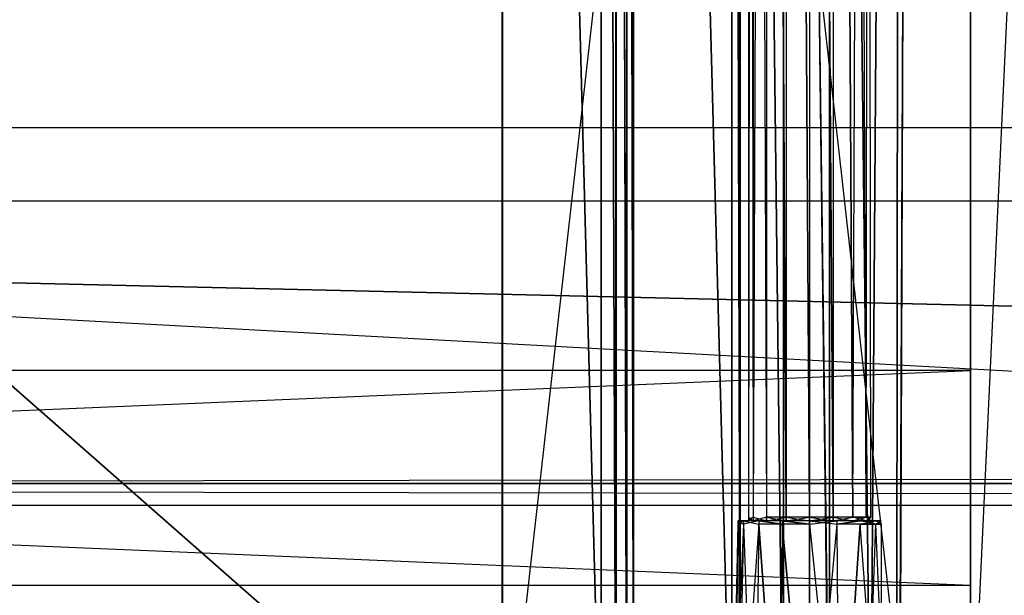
# Model space of a CAD drawing. Extents: x 0 to 1.2, y -0.5 to 0.
# Tile 14 of 41: x 0.39 to 0.47, y -0.46 to -0.41. Entities that reach past the tile are written whole.
import ezdxf

# ---------------------------------------------------------------- set-up
doc = ezdxf.new("R2010")
doc.units = 0
for name, color, linetype in [('L10_KORPUS_LEGATO_MS_X_190__Y_4', 7, 'CONTINUOUS'), ('L11_KORPUS_LEGATO_BO_X_11620__Y', 7, 'CONTINUOUS'), ('L13_KORPUS_LEGATO_3_N_B14900___', 7, 'CONTINUOUS'), ('L16_KORPUS_LEGATO_0_N_B14900___', 7, 'CONTINUOUS'), ('L20_KORPUS_LEGATO_TV_X_4520__Y_', 7, 'CONTINUOUS'), ('L22_DRAWERBOX_LEGATO_NOR_5_X_36', 7, 'CONTINUOUS'), ('L26_DRAWERBOX_LEGATO_NOR_1_X_36', 7, 'CONTINUOUS'), ('L36_PLATTE_LEGATO_N_B14900__0__', 7, 'CONTINUOUS'), ('L37_DRAWERBOX_LEGATO_REL_7_X_13', 7, 'CONTINUOUS'), ('L39_DRAWERBOX_LEGATO_REL_5_X_36', 7, 'CONTINUOUS'), ('L41_DRAWERBOX_LEGATO_REL_3_X_36', 7, 'CONTINUOUS')]:
    doc.layers.add(name, color=color, linetype=linetype)

msp = doc.modelspace()

# ---------------------------------------------------------------- linework, layer by layer
at = {"layer": 'L10_KORPUS_LEGATO_MS_X_190__Y_4', "color": 8}
for points, invisible_edges in [([(0.471, -0.478, 0.483), (0.471, -0.069, 0.02), (0.471, -0.478, 0.02), (0.471, -0.478, 0.483)], 13), ([(0.471, -0.069, 0.02), (0.471, -0.478, 0.483), (0.471, -0.069, 0.483), (0.471, -0.069, 0.02)], 14), ([(0.49, -0.069, 0.02), (0.471, -0.478, 0.02), (0.471, -0.069, 0.02), (0.49, -0.069, 0.02)], 13), ([(0.471, -0.478, 0.02), (0.49, -0.069, 0.02), (0.49, -0.478, 0.02), (0.471, -0.478, 0.02)], 14), ([(0.49, -0.478, 0.483), (0.471, -0.069, 0.483), (0.471, -0.478, 0.483), (0.49, -0.478, 0.483)], 13), ([(0.471, -0.069, 0.483), (0.49, -0.478, 0.483), (0.49, -0.069, 0.483), (0.471, -0.069, 0.483)], 14)]:
    msp.add_3dface(points, dxfattribs=dict(at, invisible_edges=invisible_edges))
at = {"layer": 'L11_KORPUS_LEGATO_BO_X_11620__Y', "color": 8}
for points, invisible_edges in [([(1.181, -0.4785, 0.02), (0.019, -0.069, 0.02), (0.019, -0.4785, 0.02), (1.181, -0.4785, 0.02)], 13), ([(0.019, -0.069, 0.02), (1.181, -0.4785, 0.02), (1.181, -0.069, 0.02), (0.019, -0.069, 0.02)], 14), ([(1.181, -0.069, 0.001), (0.019, -0.4785, 0.001), (0.019, -0.069, 0.001), (1.181, -0.069, 0.001)], 13), ([(0.019, -0.4785, 0.001), (1.181, -0.069, 0.001), (1.181, -0.4785, 0.001), (0.019, -0.4785, 0.001)], 14)]:
    msp.add_3dface(points, dxfattribs=dict(at, invisible_edges=invisible_edges))
at = {"layer": 'L13_KORPUS_LEGATO_3_N_B14900___', "color": 8}
for points, invisible_edges in [([(0.019, -0.4785, 0.483), (0.079, -0.4185, 0.483), (1.181, -0.4785, 0.483), (0.019, -0.4785, 0.483)], 10), ([(1.181, -0.4785, 0.502), (0.079, -0.4185, 0.502), (0.019, -0.4785, 0.502), (1.181, -0.4785, 0.502)], 13), ([(1.181, -0.4785, 0.483), (0.079, -0.4185, 0.483), (1.121, -0.4185, 0.483), (1.181, -0.4785, 0.483)], 15), ([(0.079, -0.4185, 0.502), (1.121, -0.4185, 0.483), (0.079, -0.4185, 0.483), (0.079, -0.4185, 0.502)], 13), ([(1.121, -0.4185, 0.483), (0.079, -0.4185, 0.502), (1.121, -0.4185, 0.502), (1.121, -0.4185, 0.483)], 14), ([(0.079, -0.4185, 0.502), (1.181, -0.4785, 0.502), (1.121, -0.4185, 0.502), (0.079, -0.4185, 0.502)], 14)]:
    msp.add_3dface(points, dxfattribs=dict(at, invisible_edges=invisible_edges))
at = {"layer": 'L16_KORPUS_LEGATO_0_N_B14900___', "color": 8}
for points, invisible_edges in [([(0.075, -0.425, 0.502), (1.15, -0.45, 0.502), (0.05, -0.45, 0.502), (0.075, -0.425, 0.502)], 13), ([(1.15, -0.45, 0.512), (0.075, -0.425, 0.512), (0.05, -0.45, 0.512), (1.15, -0.45, 0.512)], 13), ([(1.15, -0.45, 0.502), (0.075, -0.425, 0.502), (1.125, -0.425, 0.502), (1.15, -0.45, 0.502)], 14), ([(0.075, -0.425, 0.512), (1.15, -0.45, 0.512), (1.125, -0.425, 0.512), (0.075, -0.425, 0.512)], 14), ([(0.075, -0.425, 0.512), (1.125, -0.425, 0.502), (0.075, -0.425, 0.502), (0.075, -0.425, 0.512)], 13), ([(1.125, -0.425, 0.502), (0.075, -0.425, 0.512), (1.125, -0.425, 0.512), (1.125, -0.425, 0.502)], 14), ([(1.15, -0.45, 0.502), (0.05, -0.45, 0.512), (0.05, -0.45, 0.502), (1.15, -0.45, 0.502)], 13), ([(0.05, -0.45, 0.512), (1.15, -0.45, 0.502), (1.15, -0.45, 0.512), (0.05, -0.45, 0.512)], 14)]:
    msp.add_3dface(points, dxfattribs=dict(at, invisible_edges=invisible_edges))
at = {"layer": 'L20_KORPUS_LEGATO_TV_X_4520__Y_', "color": 8}
for points, invisible_edges in [([(0.019, -0.44, 0.37), (0.471, -0.44, 0.3), (0.019, -0.44, 0.3), (0.019, -0.44, 0.37)], 13), ([(0.471, -0.44, 0.3), (0.019, -0.44, 0.37), (0.471, -0.44, 0.37), (0.471, -0.44, 0.3)], 14), ([(0.471, -0.44, 0.3), (0.019, -0.459, 0.3), (0.019, -0.44, 0.3), (0.471, -0.44, 0.3)], 13), ([(0.019, -0.459, 0.3), (0.471, -0.44, 0.3), (0.471, -0.459, 0.3), (0.019, -0.459, 0.3)], 14), ([(0.471, -0.459, 0.37), (0.019, -0.44, 0.37), (0.019, -0.459, 0.37), (0.471, -0.459, 0.37)], 13), ([(0.019, -0.44, 0.37), (0.471, -0.459, 0.37), (0.471, -0.44, 0.37), (0.019, -0.44, 0.37)], 14), ([(0.471, -0.44, 0.3), (0.471, -0.459, 0.37), (0.471, -0.459, 0.3), (0.471, -0.44, 0.3)], 13), ([(0.471, -0.459, 0.37), (0.471, -0.44, 0.3), (0.471, -0.44, 0.37), (0.471, -0.459, 0.37)], 14), ([(0.471, -0.459, 0.3), (0.019, -0.459, 0.37), (0.019, -0.459, 0.3), (0.471, -0.459, 0.3)], 13), ([(0.019, -0.459, 0.37), (0.471, -0.459, 0.3), (0.471, -0.459, 0.37), (0.019, -0.459, 0.37)], 14)]:
    msp.add_3dface(points, dxfattribs=dict(at, invisible_edges=invisible_edges))
at = {"layer": 'L22_DRAWERBOX_LEGATO_NOR_5_X_36', "color": 8}
for points, invisible_edges in [([(0.429554, -0.4795, 0.398743), (0.429554, -0.1555, 0.382), (0.429554, -0.4795, 0.382), (0.429554, -0.4795, 0.398743)], 13), ([(0.429554, -0.1555, 0.382), (0.429554, -0.4795, 0.398743), (0.429554, -0.1555, 0.398743), (0.429554, -0.1555, 0.382)], 14), ([(0.466039, -0.1555, 0.382), (0.429554, -0.4795, 0.382), (0.429554, -0.1555, 0.382), (0.466039, -0.1555, 0.382)], 13), ([(0.429554, -0.4795, 0.382), (0.466039, -0.1555, 0.382), (0.466039, -0.4795, 0.382), (0.429554, -0.4795, 0.382)], 14), ([(0.438298, -0.4795, 0.405052), (0.429554, -0.1555, 0.398743), (0.429554, -0.4795, 0.398743), (0.438298, -0.4795, 0.405052)], 13), ([(0.429554, -0.1555, 0.398743), (0.438298, -0.4795, 0.405052), (0.438298, -0.1555, 0.405052), (0.429554, -0.1555, 0.398743)], 14), ([(0.439607, -0.4795, 0.406719), (0.438298, -0.1555, 0.405052), (0.438298, -0.4795, 0.405052), (0.439607, -0.4795, 0.406719)], 13), ([(0.438298, -0.1555, 0.405052), (0.439607, -0.4795, 0.406719), (0.439607, -0.1555, 0.406719), (0.438298, -0.1555, 0.405052)], 14), ([(0.440569, -0.4795, 0.408607), (0.439607, -0.1555, 0.406719), (0.439607, -0.4795, 0.406719), (0.440569, -0.4795, 0.408607)], 13), ([(0.439607, -0.1555, 0.406719), (0.440569, -0.4795, 0.408607), (0.440569, -0.1555, 0.408607), (0.439607, -0.1555, 0.406719)], 14), ([(0.44115, -0.4795, 0.410646), (0.440569, -0.1555, 0.408607), (0.440569, -0.4795, 0.408607), (0.44115, -0.4795, 0.410646)], 13), ([(0.440569, -0.1555, 0.408607), (0.44115, -0.4795, 0.410646), (0.44115, -0.1555, 0.410646), (0.440569, -0.1555, 0.408607)], 14), ([(0.449859, -0.4795, 0.463598), (0.44115, -0.1555, 0.410646), (0.44115, -0.4795, 0.410646), (0.449859, -0.4795, 0.463598)], 13), ([(0.44115, -0.1555, 0.410646), (0.449859, -0.4795, 0.463598), (0.449859, -0.1555, 0.463598), (0.44115, -0.1555, 0.410646)], 14), ([(0.450611, -0.4795, 0.464666), (0.449859, -0.1555, 0.463598), (0.449859, -0.4795, 0.463598), (0.450611, -0.4795, 0.464666)], 13), ([(0.449859, -0.1555, 0.463598), (0.450611, -0.4795, 0.464666), (0.450611, -0.1555, 0.464666), (0.449859, -0.1555, 0.463598)], 14), ([(0.45445, -0.4795, 0.465998), (0.450611, -0.1555, 0.464666), (0.450611, -0.4795, 0.464666), (0.45445, -0.4795, 0.465998)], 13), ([(0.450611, -0.1555, 0.464666), (0.45445, -0.4795, 0.465998), (0.45445, -0.1555, 0.465998), (0.450611, -0.1555, 0.464666)], 14), ([(0.458513, -0.4795, 0.465948), (0.45445, -0.1555, 0.465998), (0.45445, -0.4795, 0.465998), (0.458513, -0.4795, 0.465948)], 13), ([(0.45445, -0.1555, 0.465998), (0.458513, -0.4795, 0.465948), (0.458513, -0.1555, 0.465948), (0.45445, -0.1555, 0.465998)], 14), ([(0.462159, -0.4795, 0.464232), (0.458513, -0.1555, 0.465948), (0.458513, -0.4795, 0.465948), (0.462159, -0.4795, 0.464232)], 13), ([(0.458513, -0.1555, 0.465948), (0.462159, -0.4795, 0.464232), (0.462159, -0.1555, 0.464232), (0.458513, -0.1555, 0.465948)], 14), ([(0.464506, -0.1555, 0.460955), (0.462159, -0.4795, 0.464232), (0.464506, -0.4795, 0.460955), (0.464506, -0.1555, 0.460955)], 13), ([(0.462159, -0.4795, 0.464232), (0.464506, -0.1555, 0.460955), (0.462159, -0.1555, 0.464232), (0.462159, -0.4795, 0.464232)], 14), ([(0.464753, -0.1555, 0.45758), (0.464506, -0.4795, 0.460955), (0.464753, -0.4795, 0.45758), (0.464753, -0.1555, 0.45758)], 13), ([(0.464506, -0.4795, 0.460955), (0.464753, -0.1555, 0.45758), (0.464506, -0.1555, 0.460955), (0.464506, -0.4795, 0.460955)], 14), ([(0.466039, -0.1555, 0.382), (0.464753, -0.4795, 0.45758), (0.466039, -0.4795, 0.382), (0.466039, -0.1555, 0.382)], 13), ([(0.464753, -0.4795, 0.45758), (0.466039, -0.1555, 0.382), (0.464753, -0.1555, 0.45758), (0.464753, -0.4795, 0.45758)], 14)]:
    msp.add_3dface(points, dxfattribs=dict(at, invisible_edges=invisible_edges))
at = {"layer": 'L26_DRAWERBOX_LEGATO_NOR_1_X_36', "color": 8}
for points, invisible_edges in [([(0.429554, -0.1555, 0.382), (0.060485, -0.4795, 0.382), (0.060485, -0.1555, 0.382), (0.429554, -0.1555, 0.382)], 13), ([(0.060485, -0.4795, 0.382), (0.429554, -0.1555, 0.382), (0.429554, -0.4795, 0.382), (0.060485, -0.4795, 0.382)], 14), ([(0.429554, -0.4795, 0.398), (0.060485, -0.1555, 0.398), (0.060485, -0.4795, 0.398), (0.429554, -0.4795, 0.398)], 13), ([(0.060485, -0.1555, 0.398), (0.429554, -0.4795, 0.398), (0.429554, -0.1555, 0.398), (0.060485, -0.1555, 0.398)], 14), ([(0.429554, -0.1555, 0.382), (0.429554, -0.4795, 0.398), (0.429554, -0.4795, 0.382), (0.429554, -0.1555, 0.382)], 13), ([(0.429554, -0.4795, 0.398), (0.429554, -0.1555, 0.382), (0.429554, -0.1555, 0.398), (0.429554, -0.4795, 0.398)], 14)]:
    msp.add_3dface(points, dxfattribs=dict(at, invisible_edges=invisible_edges))
at = {"layer": 'L36_PLATTE_LEGATO_N_B14900__0__', "color": 8}
for points, invisible_edges in [([(1.198322, -0.498375, 0.55), (0.00192, -0.220523, 0.55), (0.00192, -0.498375, 0.55), (1.198322, -0.498375, 0.55)], 13), ([(0.00192, -0.220523, 0.55), (1.198322, -0.498375, 0.55), (0.56491, -0.305801, 0.55), (0.00192, -0.220523, 0.55)], 10), ([(0.508737, -0.220523, 0.512), (0.051665, -0.448631, 0.512), (0.051665, -0.220523, 0.512), (0.508737, -0.220523, 0.512)], 13), ([(0.051665, -0.448631, 0.512), (0.508737, -0.220523, 0.512), (0.510495, -0.238373, 0.512), (0.051665, -0.448631, 0.512)], 10), ([(0.051665, -0.448631, 0.512), (0.510495, -0.238373, 0.512), (0.515702, -0.255537, 0.512), (0.051665, -0.448631, 0.512)], 13), ([(0.051665, -0.448631, 0.512), (0.515702, -0.255537, 0.512), (0.524157, -0.271355, 0.512), (0.051665, -0.448631, 0.512)], 10), ([(0.051665, -0.448631, 0.512), (0.524157, -0.271355, 0.512), (0.535536, -0.28522, 0.512), (0.051665, -0.448631, 0.512)], 13), ([(0.051665, -0.448631, 0.512), (0.535536, -0.28522, 0.512), (0.549401, -0.296599, 0.512), (0.051665, -0.448631, 0.512)], 10), ([(0.051665, -0.448631, 0.512), (0.549401, -0.296599, 0.512), (0.565219, -0.305054, 0.512), (0.051665, -0.448631, 0.512)], 13), ([(0.051665, -0.448631, 0.512), (0.565219, -0.305054, 0.512), (0.582383, -0.310261, 0.512), (0.051665, -0.448631, 0.512)], 10), ([(0.051665, -0.448631, 0.512), (0.582383, -0.310261, 0.512), (1.148577, -0.448631, 0.512), (0.051665, -0.448631, 0.512)], 13), ([(1.148577, -0.448631, 0.512), (0.051665, -0.450256, 0.512), (0.051665, -0.448631, 0.512), (1.148577, -0.448631, 0.512)], 13), ([(0.051665, -0.450256, 0.512), (1.148577, -0.448631, 0.512), (1.148577, -0.450256, 0.512), (0.051665, -0.450256, 0.512)], 14), ([(0.051665, -0.450256, 0.512), (1.150281, -0.451959, 0.513069), (0.049961, -0.451959, 0.513069), (0.051665, -0.450256, 0.512)], 13), ([(1.150281, -0.451959, 0.513069), (0.051665, -0.450256, 0.512), (1.148577, -0.450256, 0.512), (1.150281, -0.451959, 0.513069)], 14), ([(0.049961, -0.451959, 0.513069), (1.197308, -0.498987, 0.542564), (0.002933, -0.498987, 0.542564), (0.049961, -0.451959, 0.513069)], 13), ([(1.197308, -0.498987, 0.542564), (0.049961, -0.451959, 0.513069), (1.150281, -0.451959, 0.513069), (1.197308, -0.498987, 0.542564)], 14)]:
    msp.add_3dface(points, dxfattribs=dict(at, invisible_edges=invisible_edges))
at = {"layer": 'L37_DRAWERBOX_LEGATO_REL_7_X_13', "color": 8}
for points, invisible_edges in [([(0.451331, -0.452987, 0.1666), (0.451743, -0.143025, 0.164526), (0.451743, -0.452987, 0.164526), (0.451331, -0.452987, 0.1666)], 13), ([(0.451743, -0.143025, 0.164526), (0.451331, -0.452987, 0.1666), (0.451331, -0.143025, 0.1666), (0.451743, -0.143025, 0.164526)], 14), ([(0.451743, -0.452987, 0.168674), (0.451331, -0.143025, 0.1666), (0.451331, -0.452987, 0.1666), (0.451743, -0.452987, 0.168674)], 13), ([(0.451331, -0.143025, 0.1666), (0.451743, -0.452987, 0.168674), (0.451743, -0.143025, 0.168674), (0.451331, -0.143025, 0.1666)], 14), ([(0.451743, -0.452987, 0.164526), (0.452918, -0.143025, 0.162768), (0.452918, -0.452987, 0.162768), (0.451743, -0.452987, 0.164526)], 13), ([(0.452918, -0.143025, 0.162768), (0.451743, -0.452987, 0.164526), (0.451743, -0.143025, 0.164526), (0.452918, -0.143025, 0.162768)], 14), ([(0.452918, -0.452987, 0.170432), (0.451743, -0.143025, 0.168674), (0.451743, -0.452987, 0.168674), (0.452918, -0.452987, 0.170432)], 13), ([(0.451743, -0.143025, 0.168674), (0.452918, -0.452987, 0.170432), (0.452918, -0.143025, 0.170432), (0.451743, -0.143025, 0.168674)], 14), ([(0.452918, -0.143025, 0.162768), (0.454676, -0.452987, 0.161593), (0.452918, -0.452987, 0.162768), (0.452918, -0.143025, 0.162768)], 13), ([(0.454676, -0.452987, 0.161593), (0.452918, -0.143025, 0.162768), (0.454676, -0.143025, 0.161593), (0.454676, -0.452987, 0.161593)], 14), ([(0.454676, -0.452987, 0.171607), (0.452918, -0.143025, 0.170432), (0.452918, -0.452987, 0.170432), (0.454676, -0.452987, 0.171607)], 13), ([(0.452918, -0.143025, 0.170432), (0.454676, -0.452987, 0.171607), (0.454676, -0.143025, 0.171607), (0.452918, -0.143025, 0.170432)], 14), ([(0.454676, -0.143025, 0.161593), (0.45675, -0.452987, 0.161181), (0.454676, -0.452987, 0.161593), (0.454676, -0.143025, 0.161593)], 13), ([(0.45675, -0.452987, 0.161181), (0.454676, -0.143025, 0.161593), (0.45675, -0.143025, 0.161181), (0.45675, -0.452987, 0.161181)], 14), ([(0.45675, -0.452987, 0.172019), (0.454676, -0.143025, 0.171607), (0.454676, -0.452987, 0.171607), (0.45675, -0.452987, 0.172019)], 13), ([(0.454676, -0.143025, 0.171607), (0.45675, -0.452987, 0.172019), (0.45675, -0.143025, 0.172019), (0.454676, -0.143025, 0.171607)], 14), ([(0.458824, -0.452987, 0.171607), (0.45675, -0.143025, 0.172019), (0.45675, -0.452987, 0.172019), (0.458824, -0.452987, 0.171607)], 13), ([(0.45675, -0.143025, 0.172019), (0.458824, -0.452987, 0.171607), (0.458824, -0.143025, 0.171607), (0.45675, -0.143025, 0.172019)], 14), ([(0.45675, -0.143025, 0.161181), (0.458824, -0.452987, 0.161593), (0.45675, -0.452987, 0.161181), (0.45675, -0.143025, 0.161181)], 13), ([(0.458824, -0.452987, 0.161593), (0.45675, -0.143025, 0.161181), (0.458824, -0.143025, 0.161593), (0.458824, -0.452987, 0.161593)], 14), ([(0.460582, -0.452987, 0.170432), (0.458824, -0.143025, 0.171607), (0.458824, -0.452987, 0.171607), (0.460582, -0.452987, 0.170432)], 13), ([(0.458824, -0.143025, 0.171607), (0.460582, -0.452987, 0.170432), (0.460582, -0.143025, 0.170432), (0.458824, -0.143025, 0.171607)], 14), ([(0.458824, -0.143025, 0.161593), (0.460582, -0.452987, 0.162768), (0.458824, -0.452987, 0.161593), (0.458824, -0.143025, 0.161593)], 13), ([(0.460582, -0.452987, 0.162768), (0.458824, -0.143025, 0.161593), (0.460582, -0.143025, 0.162768), (0.460582, -0.452987, 0.162768)], 14), ([(0.461757, -0.143025, 0.168674), (0.460582, -0.452987, 0.170432), (0.461757, -0.452987, 0.168674), (0.461757, -0.143025, 0.168674)], 13), ([(0.460582, -0.452987, 0.170432), (0.461757, -0.143025, 0.168674), (0.460582, -0.143025, 0.170432), (0.460582, -0.452987, 0.170432)], 14), ([(0.460582, -0.143025, 0.162768), (0.461757, -0.452987, 0.164526), (0.460582, -0.452987, 0.162768), (0.460582, -0.143025, 0.162768)], 13), ([(0.461757, -0.452987, 0.164526), (0.460582, -0.143025, 0.162768), (0.461757, -0.143025, 0.164526), (0.461757, -0.452987, 0.164526)], 14), ([(0.462169, -0.143025, 0.1666), (0.461757, -0.452987, 0.168674), (0.462169, -0.452987, 0.1666), (0.462169, -0.143025, 0.1666)], 13), ([(0.461757, -0.452987, 0.168674), (0.462169, -0.143025, 0.1666), (0.461757, -0.143025, 0.168674), (0.461757, -0.452987, 0.168674)], 14), ([(0.461757, -0.143025, 0.164526), (0.462169, -0.452987, 0.1666), (0.461757, -0.452987, 0.164526), (0.461757, -0.143025, 0.164526)], 13), ([(0.462169, -0.452987, 0.1666), (0.461757, -0.143025, 0.164526), (0.462169, -0.143025, 0.1666), (0.462169, -0.452987, 0.1666)], 14), ([(0.450396, -0.453606, 0.1666), (0.450886, -0.4533, 0.164171), (0.45088, -0.453606, 0.164169), (0.450396, -0.453606, 0.1666)], 13), ([(0.450886, -0.4533, 0.164171), (0.450396, -0.453606, 0.1666), (0.450403, -0.4533, 0.1666), (0.450886, -0.4533, 0.164171)], 14), ([(0.45088, -0.453606, 0.169031), (0.450403, -0.4533, 0.1666), (0.450396, -0.453606, 0.1666), (0.45088, -0.453606, 0.169031)], 13), ([(0.450403, -0.4533, 0.1666), (0.451743, -0.4533, 0.164526), (0.450886, -0.4533, 0.164171), (0.450403, -0.4533, 0.1666)], 13), ([(0.451743, -0.4533, 0.164526), (0.450403, -0.4533, 0.1666), (0.451331, -0.4533, 0.1666), (0.451743, -0.4533, 0.164526)], 14), ([(0.450403, -0.4533, 0.1666), (0.451743, -0.4533, 0.168674), (0.451331, -0.4533, 0.1666), (0.450403, -0.4533, 0.1666)], 13), ([(0.451743, -0.4533, 0.168674), (0.450403, -0.4533, 0.1666), (0.450886, -0.4533, 0.169029), (0.451743, -0.4533, 0.168674)], 14), ([(0.450403, -0.4533, 0.1666), (0.45088, -0.453606, 0.169031), (0.450886, -0.4533, 0.169029), (0.450403, -0.4533, 0.1666)], 14), ([(0.45088, -0.453606, 0.164169), (0.452262, -0.4533, 0.162112), (0.452257, -0.453606, 0.162107), (0.45088, -0.453606, 0.164169)], 13), ([(0.452262, -0.4533, 0.162112), (0.45088, -0.453606, 0.164169), (0.450886, -0.4533, 0.164171), (0.452262, -0.4533, 0.162112)], 14), ([(0.452257, -0.453606, 0.171093), (0.450886, -0.4533, 0.169029), (0.45088, -0.453606, 0.169031), (0.452257, -0.453606, 0.171093)], 13), ([(0.450886, -0.4533, 0.164171), (0.452918, -0.4533, 0.162768), (0.452262, -0.4533, 0.162112), (0.450886, -0.4533, 0.164171)], 13), ([(0.452918, -0.4533, 0.162768), (0.450886, -0.4533, 0.164171), (0.451743, -0.4533, 0.164526), (0.452918, -0.4533, 0.162768)], 14), ([(0.450886, -0.4533, 0.169029), (0.452918, -0.4533, 0.170432), (0.451743, -0.4533, 0.168674), (0.450886, -0.4533, 0.169029)], 13), ([(0.452918, -0.4533, 0.170432), (0.450886, -0.4533, 0.169029), (0.452262, -0.4533, 0.171088), (0.452918, -0.4533, 0.170432)], 14), ([(0.450886, -0.4533, 0.169029), (0.452257, -0.453606, 0.171093), (0.452262, -0.4533, 0.171088), (0.450886, -0.4533, 0.169029)], 14), ([(0.451743, -0.4533, 0.168674), (0.451331, -0.452987, 0.1666), (0.451331, -0.4533, 0.1666), (0.451743, -0.4533, 0.168674)], 13), ([(0.451331, -0.452987, 0.1666), (0.451743, -0.4533, 0.168674), (0.451743, -0.452987, 0.168674), (0.451331, -0.452987, 0.1666)], 14), ([(0.451331, -0.4533, 0.1666), (0.451743, -0.452987, 0.164526), (0.451743, -0.4533, 0.164526), (0.451331, -0.4533, 0.1666)], 13), ([(0.451743, -0.452987, 0.164526), (0.451331, -0.4533, 0.1666), (0.451331, -0.452987, 0.1666), (0.451743, -0.452987, 0.164526)], 14), ([(0.452918, -0.4533, 0.170432), (0.451743, -0.452987, 0.168674), (0.451743, -0.4533, 0.168674), (0.452918, -0.4533, 0.170432)], 13), ([(0.451743, -0.452987, 0.168674), (0.452918, -0.4533, 0.170432), (0.452918, -0.452987, 0.170432), (0.451743, -0.452987, 0.168674)], 14), ([(0.451743, -0.4533, 0.164526), (0.452918, -0.452987, 0.162768), (0.452918, -0.4533, 0.162768), (0.451743, -0.4533, 0.164526)], 13), ([(0.452918, -0.452987, 0.162768), (0.451743, -0.4533, 0.164526), (0.451743, -0.452987, 0.164526), (0.452918, -0.452987, 0.162768)], 14), ([(0.454318, -0.453606, 0.17247), (0.452262, -0.4533, 0.171088), (0.452257, -0.453606, 0.171093), (0.454318, -0.453606, 0.17247)], 13), ([(0.452262, -0.4533, 0.162112), (0.454318, -0.453606, 0.16073), (0.452257, -0.453606, 0.162107), (0.452262, -0.4533, 0.162112)], 13), ([(0.452262, -0.4533, 0.162112), (0.454676, -0.4533, 0.161593), (0.454321, -0.4533, 0.160736), (0.452262, -0.4533, 0.162112)], 13), ([(0.454676, -0.4533, 0.161593), (0.452262, -0.4533, 0.162112), (0.452918, -0.4533, 0.162768), (0.454676, -0.4533, 0.161593)], 14), ([(0.452262, -0.4533, 0.171088), (0.454676, -0.4533, 0.171607), (0.452918, -0.4533, 0.170432), (0.452262, -0.4533, 0.171088)], 13), ([(0.454676, -0.4533, 0.171607), (0.452262, -0.4533, 0.171088), (0.454321, -0.4533, 0.172464), (0.454676, -0.4533, 0.171607)], 14), ([(0.452262, -0.4533, 0.171088), (0.454318, -0.453606, 0.17247), (0.454321, -0.4533, 0.172464), (0.452262, -0.4533, 0.171088)], 14), ([(0.454318, -0.453606, 0.16073), (0.452262, -0.4533, 0.162112), (0.454321, -0.4533, 0.160736), (0.454318, -0.453606, 0.16073)], 14), ([(0.454676, -0.4533, 0.171607), (0.452918, -0.452987, 0.170432), (0.452918, -0.4533, 0.170432), (0.454676, -0.4533, 0.171607)], 13), ([(0.452918, -0.452987, 0.170432), (0.454676, -0.4533, 0.171607), (0.454676, -0.452987, 0.171607), (0.452918, -0.452987, 0.170432)], 14), ([(0.454676, -0.452987, 0.161593), (0.452918, -0.4533, 0.162768), (0.452918, -0.452987, 0.162768), (0.454676, -0.452987, 0.161593)], 13), ([(0.452918, -0.4533, 0.162768), (0.454676, -0.452987, 0.161593), (0.454676, -0.4533, 0.161593), (0.452918, -0.4533, 0.162768)], 14), ([(0.45675, -0.453606, 0.172953), (0.454321, -0.4533, 0.172464), (0.454318, -0.453606, 0.17247), (0.45675, -0.453606, 0.172953)], 13), ([(0.454321, -0.4533, 0.160736), (0.45675, -0.453606, 0.160247), (0.454318, -0.453606, 0.16073), (0.454321, -0.4533, 0.160736)], 13), ([(0.454321, -0.4533, 0.160736), (0.45675, -0.4533, 0.161181), (0.45675, -0.4533, 0.160253), (0.454321, -0.4533, 0.160736)], 13), ([(0.45675, -0.4533, 0.161181), (0.454321, -0.4533, 0.160736), (0.454676, -0.4533, 0.161593), (0.45675, -0.4533, 0.161181)], 14), ([(0.454321, -0.4533, 0.172464), (0.45675, -0.4533, 0.172019), (0.454676, -0.4533, 0.171607), (0.454321, -0.4533, 0.172464)], 13), ([(0.45675, -0.4533, 0.172019), (0.454321, -0.4533, 0.172464), (0.45675, -0.4533, 0.172947), (0.45675, -0.4533, 0.172019)], 14), ([(0.454321, -0.4533, 0.172464), (0.45675, -0.453606, 0.172953), (0.45675, -0.4533, 0.172947), (0.454321, -0.4533, 0.172464)], 14), ([(0.45675, -0.453606, 0.160247), (0.454321, -0.4533, 0.160736), (0.45675, -0.4533, 0.160253), (0.45675, -0.453606, 0.160247)], 14), ([(0.45675, -0.4533, 0.172019), (0.454676, -0.452987, 0.171607), (0.454676, -0.4533, 0.171607), (0.45675, -0.4533, 0.172019)], 13), ([(0.454676, -0.452987, 0.171607), (0.45675, -0.4533, 0.172019), (0.45675, -0.452987, 0.172019), (0.454676, -0.452987, 0.171607)], 14), ([(0.45675, -0.452987, 0.161181), (0.454676, -0.4533, 0.161593), (0.454676, -0.452987, 0.161593), (0.45675, -0.452987, 0.161181)], 13), ([(0.454676, -0.4533, 0.161593), (0.45675, -0.452987, 0.161181), (0.45675, -0.4533, 0.161181), (0.454676, -0.4533, 0.161593)], 14), ([(0.458824, -0.452987, 0.161593), (0.45675, -0.4533, 0.161181), (0.45675, -0.452987, 0.161181), (0.458824, -0.452987, 0.161593)], 13), ([(0.45675, -0.4533, 0.161181), (0.458824, -0.452987, 0.161593), (0.458824, -0.4533, 0.161593), (0.45675, -0.4533, 0.161181)], 14), ([(0.458824, -0.4533, 0.171607), (0.45675, -0.452987, 0.172019), (0.45675, -0.4533, 0.172019), (0.458824, -0.4533, 0.171607)], 13), ([(0.45675, -0.452987, 0.172019), (0.458824, -0.4533, 0.171607), (0.458824, -0.452987, 0.171607), (0.45675, -0.452987, 0.172019)], 14), ([(0.45675, -0.4533, 0.161181), (0.459179, -0.4533, 0.160736), (0.45675, -0.4533, 0.160253), (0.45675, -0.4533, 0.161181)], 13), ([(0.459179, -0.4533, 0.160736), (0.45675, -0.4533, 0.161181), (0.458824, -0.4533, 0.161593), (0.459179, -0.4533, 0.160736)], 14), ([(0.45675, -0.4533, 0.172019), (0.459179, -0.4533, 0.172464), (0.458824, -0.4533, 0.171607), (0.45675, -0.4533, 0.172019)], 13), ([(0.459179, -0.4533, 0.172464), (0.45675, -0.4533, 0.172019), (0.45675, -0.4533, 0.172947), (0.459179, -0.4533, 0.172464)], 14), ([(0.459181, -0.453606, 0.17247), (0.45675, -0.4533, 0.172947), (0.45675, -0.453606, 0.172953), (0.459181, -0.453606, 0.17247)], 13), ([(0.45675, -0.4533, 0.172947), (0.459181, -0.453606, 0.17247), (0.459179, -0.4533, 0.172464), (0.45675, -0.4533, 0.172947)], 14), ([(0.459179, -0.4533, 0.160736), (0.45675, -0.453606, 0.160247), (0.45675, -0.4533, 0.160253), (0.459179, -0.4533, 0.160736)], 13), ([(0.45675, -0.453606, 0.160247), (0.459179, -0.4533, 0.160736), (0.459181, -0.453606, 0.16073), (0.45675, -0.453606, 0.160247)], 14), ([(0.460582, -0.452987, 0.162768), (0.458824, -0.4533, 0.161593), (0.458824, -0.452987, 0.161593), (0.460582, -0.452987, 0.162768)], 13), ([(0.458824, -0.4533, 0.161593), (0.460582, -0.452987, 0.162768), (0.460582, -0.4533, 0.162768), (0.458824, -0.4533, 0.161593)], 14), ([(0.460582, -0.4533, 0.170432), (0.458824, -0.452987, 0.171607), (0.458824, -0.4533, 0.171607), (0.460582, -0.4533, 0.170432)], 13), ([(0.458824, -0.452987, 0.171607), (0.460582, -0.4533, 0.170432), (0.460582, -0.452987, 0.170432), (0.458824, -0.452987, 0.171607)], 14), ([(0.458824, -0.4533, 0.171607), (0.461238, -0.4533, 0.171088), (0.460582, -0.4533, 0.170432), (0.458824, -0.4533, 0.171607)], 13), ([(0.461238, -0.4533, 0.171088), (0.458824, -0.4533, 0.171607), (0.459179, -0.4533, 0.172464), (0.461238, -0.4533, 0.171088)], 14), ([(0.458824, -0.4533, 0.161593), (0.461238, -0.4533, 0.162112), (0.459179, -0.4533, 0.160736), (0.458824, -0.4533, 0.161593)], 13), ([(0.461238, -0.4533, 0.162112), (0.458824, -0.4533, 0.161593), (0.460582, -0.4533, 0.162768), (0.461238, -0.4533, 0.162112)], 14), ([(0.461238, -0.4533, 0.162112), (0.459181, -0.453606, 0.16073), (0.459179, -0.4533, 0.160736), (0.461238, -0.4533, 0.162112)], 13), ([(0.459181, -0.453606, 0.17247), (0.461238, -0.4533, 0.171088), (0.459179, -0.4533, 0.172464), (0.459181, -0.453606, 0.17247)], 13), ([(0.459181, -0.453606, 0.16073), (0.461238, -0.4533, 0.162112), (0.461242, -0.453606, 0.162107), (0.459181, -0.453606, 0.16073)], 14), ([(0.461238, -0.4533, 0.171088), (0.459181, -0.453606, 0.17247), (0.461242, -0.453606, 0.171093), (0.461238, -0.4533, 0.171088)], 14), ([(0.460582, -0.452987, 0.162768), (0.461757, -0.4533, 0.164526), (0.460582, -0.4533, 0.162768), (0.460582, -0.452987, 0.162768)], 13), ([(0.461757, -0.4533, 0.164526), (0.460582, -0.452987, 0.162768), (0.461757, -0.452987, 0.164526), (0.461757, -0.4533, 0.164526)], 14), ([(0.461757, -0.452987, 0.168674), (0.460582, -0.4533, 0.170432), (0.461757, -0.4533, 0.168674), (0.461757, -0.452987, 0.168674)], 13), ([(0.460582, -0.4533, 0.170432), (0.461757, -0.452987, 0.168674), (0.460582, -0.452987, 0.170432), (0.460582, -0.4533, 0.170432)], 14), ([(0.460582, -0.4533, 0.170432), (0.462613, -0.4533, 0.169029), (0.461757, -0.4533, 0.168674), (0.460582, -0.4533, 0.170432)], 13), ([(0.462613, -0.4533, 0.169029), (0.460582, -0.4533, 0.170432), (0.461238, -0.4533, 0.171088), (0.462613, -0.4533, 0.169029)], 14), ([(0.460582, -0.4533, 0.162768), (0.462613, -0.4533, 0.164171), (0.461238, -0.4533, 0.162112), (0.460582, -0.4533, 0.162768)], 13), ([(0.462613, -0.4533, 0.164171), (0.460582, -0.4533, 0.162768), (0.461757, -0.4533, 0.164526), (0.462613, -0.4533, 0.164171)], 14), ([(0.461238, -0.4533, 0.162112), (0.46262, -0.453606, 0.164169), (0.461242, -0.453606, 0.162107), (0.461238, -0.4533, 0.162112)], 13), ([(0.46262, -0.453606, 0.164169), (0.461238, -0.4533, 0.162112), (0.462613, -0.4533, 0.164171), (0.46262, -0.453606, 0.164169)], 14), ([(0.461242, -0.453606, 0.171093), (0.462613, -0.4533, 0.169029), (0.461238, -0.4533, 0.171088), (0.461242, -0.453606, 0.171093)], 14), ([(0.462613, -0.4533, 0.169029), (0.461242, -0.453606, 0.171093), (0.46262, -0.453606, 0.169031), (0.462613, -0.4533, 0.169029)], 13), ([(0.461757, -0.452987, 0.164526), (0.462169, -0.4533, 0.1666), (0.461757, -0.4533, 0.164526), (0.461757, -0.452987, 0.164526)], 13), ([(0.462169, -0.4533, 0.1666), (0.461757, -0.452987, 0.164526), (0.462169, -0.452987, 0.1666), (0.462169, -0.4533, 0.1666)], 14), ([(0.462169, -0.452987, 0.1666), (0.461757, -0.4533, 0.168674), (0.462169, -0.4533, 0.1666), (0.462169, -0.452987, 0.1666)], 13), ([(0.461757, -0.4533, 0.168674), (0.462169, -0.452987, 0.1666), (0.461757, -0.452987, 0.168674), (0.461757, -0.4533, 0.168674)], 14), ([(0.461757, -0.4533, 0.164526), (0.463097, -0.4533, 0.1666), (0.462613, -0.4533, 0.164171), (0.461757, -0.4533, 0.164526)], 13), ([(0.463097, -0.4533, 0.1666), (0.461757, -0.4533, 0.164526), (0.462169, -0.4533, 0.1666), (0.463097, -0.4533, 0.1666)], 14), ([(0.461757, -0.4533, 0.168674), (0.463097, -0.4533, 0.1666), (0.462169, -0.4533, 0.1666), (0.461757, -0.4533, 0.168674)], 13), ([(0.463097, -0.4533, 0.1666), (0.461757, -0.4533, 0.168674), (0.462613, -0.4533, 0.169029), (0.463097, -0.4533, 0.1666)], 14), ([(0.462613, -0.4533, 0.164171), (0.463103, -0.453606, 0.1666), (0.46262, -0.453606, 0.164169), (0.462613, -0.4533, 0.164171)], 13), ([(0.463103, -0.453606, 0.1666), (0.462613, -0.4533, 0.164171), (0.463097, -0.4533, 0.1666), (0.463103, -0.453606, 0.1666)], 14), ([(0.46262, -0.453606, 0.169031), (0.463097, -0.4533, 0.1666), (0.462613, -0.4533, 0.169029), (0.46262, -0.453606, 0.169031)], 14), ([(0.463097, -0.4533, 0.1666), (0.46262, -0.453606, 0.169031), (0.463103, -0.453606, 0.1666), (0.463097, -0.4533, 0.1666)], 13), ([(0.45034, -0.4798, 0.169255), (0.450396, -0.453606, 0.1666), (0.449812, -0.4798, 0.1666), (0.45034, -0.4798, 0.169255)], 13), ([(0.449812, -0.4798, 0.1666), (0.45088, -0.453606, 0.164169), (0.45034, -0.4798, 0.163945), (0.449812, -0.4798, 0.1666)], 13), ([(0.45088, -0.453606, 0.164169), (0.449812, -0.4798, 0.1666), (0.450396, -0.453606, 0.1666), (0.45088, -0.453606, 0.164169)], 14), ([(0.451844, -0.4798, 0.171505), (0.45088, -0.453606, 0.169031), (0.45034, -0.4798, 0.169255), (0.451844, -0.4798, 0.171505)], 13), ([(0.450396, -0.453606, 0.1666), (0.45034, -0.4798, 0.169255), (0.45088, -0.453606, 0.169031), (0.450396, -0.453606, 0.1666)], 14), ([(0.45034, -0.4798, 0.163945), (0.452257, -0.453606, 0.162107), (0.451844, -0.4798, 0.161695), (0.45034, -0.4798, 0.163945)], 13), ([(0.452257, -0.453606, 0.162107), (0.45034, -0.4798, 0.163945), (0.45088, -0.453606, 0.164169), (0.452257, -0.453606, 0.162107)], 14), ([(0.45088, -0.453606, 0.169031), (0.451844, -0.4798, 0.171505), (0.452257, -0.453606, 0.171093), (0.45088, -0.453606, 0.169031)], 14), ([(0.452257, -0.453606, 0.162107), (0.454095, -0.4798, 0.160191), (0.451844, -0.4798, 0.161695), (0.452257, -0.453606, 0.162107)], 13), ([(0.454095, -0.4798, 0.173009), (0.452257, -0.453606, 0.171093), (0.451844, -0.4798, 0.171505), (0.454095, -0.4798, 0.173009)], 13), ([(0.454095, -0.4798, 0.160191), (0.452257, -0.453606, 0.162107), (0.454318, -0.453606, 0.16073), (0.454095, -0.4798, 0.160191)], 14), ([(0.452257, -0.453606, 0.171093), (0.454095, -0.4798, 0.173009), (0.454318, -0.453606, 0.17247), (0.452257, -0.453606, 0.171093)], 14), ([(0.454318, -0.453606, 0.16073), (0.45675, -0.4798, 0.159663), (0.454095, -0.4798, 0.160191), (0.454318, -0.453606, 0.16073)], 13), ([(0.45675, -0.4798, 0.173537), (0.454318, -0.453606, 0.17247), (0.454095, -0.4798, 0.173009), (0.45675, -0.4798, 0.173537)], 13), ([(0.45675, -0.4798, 0.159663), (0.454318, -0.453606, 0.16073), (0.45675, -0.453606, 0.160247), (0.45675, -0.4798, 0.159663)], 14), ([(0.454318, -0.453606, 0.17247), (0.45675, -0.4798, 0.173537), (0.45675, -0.453606, 0.172953), (0.454318, -0.453606, 0.17247)], 14), ([(0.459181, -0.453606, 0.16073), (0.45675, -0.4798, 0.159663), (0.45675, -0.453606, 0.160247), (0.459181, -0.453606, 0.16073)], 13), ([(0.45675, -0.4798, 0.159663), (0.459181, -0.453606, 0.16073), (0.459405, -0.4798, 0.160191), (0.45675, -0.4798, 0.159663)], 14), ([(0.459405, -0.4798, 0.173009), (0.45675, -0.453606, 0.172953), (0.45675, -0.4798, 0.173537), (0.459405, -0.4798, 0.173009)], 13), ([(0.45675, -0.453606, 0.172953), (0.459405, -0.4798, 0.173009), (0.459181, -0.453606, 0.17247), (0.45675, -0.453606, 0.172953)], 14), ([(0.459405, -0.4798, 0.173009), (0.461242, -0.453606, 0.171093), (0.459181, -0.453606, 0.17247), (0.459405, -0.4798, 0.173009)], 13), ([(0.461242, -0.453606, 0.162107), (0.459405, -0.4798, 0.160191), (0.459181, -0.453606, 0.16073), (0.461242, -0.453606, 0.162107)], 13), ([(0.461242, -0.453606, 0.171093), (0.459405, -0.4798, 0.173009), (0.461655, -0.4798, 0.171505), (0.461242, -0.453606, 0.171093)], 14), ([(0.459405, -0.4798, 0.160191), (0.461242, -0.453606, 0.162107), (0.461655, -0.4798, 0.161695), (0.459405, -0.4798, 0.160191)], 14), ([(0.461655, -0.4798, 0.171505), (0.46262, -0.453606, 0.169031), (0.461242, -0.453606, 0.171093), (0.461655, -0.4798, 0.171505)], 14), ([(0.461242, -0.453606, 0.162107), (0.463159, -0.4798, 0.163945), (0.461655, -0.4798, 0.161695), (0.461242, -0.453606, 0.162107)], 13), ([(0.463159, -0.4798, 0.163945), (0.461242, -0.453606, 0.162107), (0.46262, -0.453606, 0.164169), (0.463159, -0.4798, 0.163945)], 14), ([(0.46262, -0.453606, 0.169031), (0.461655, -0.4798, 0.171505), (0.463159, -0.4798, 0.169255), (0.46262, -0.453606, 0.169031)], 13), ([(0.463159, -0.4798, 0.169255), (0.463103, -0.453606, 0.1666), (0.46262, -0.453606, 0.169031), (0.463159, -0.4798, 0.169255)], 14), ([(0.46262, -0.453606, 0.164169), (0.463687, -0.4798, 0.1666), (0.463159, -0.4798, 0.163945), (0.46262, -0.453606, 0.164169)], 13), ([(0.463687, -0.4798, 0.1666), (0.46262, -0.453606, 0.164169), (0.463103, -0.453606, 0.1666), (0.463687, -0.4798, 0.1666)], 14), ([(0.463103, -0.453606, 0.1666), (0.463159, -0.4798, 0.169255), (0.463687, -0.4798, 0.1666), (0.463103, -0.453606, 0.1666)], 13)]:
    msp.add_3dface(points, dxfattribs=dict(at, invisible_edges=invisible_edges))
at = {"layer": 'L39_DRAWERBOX_LEGATO_REL_5_X_36', "color": 8}
for points, invisible_edges in [([(0.429515, -0.4795, 0.048743), (0.429515, -0.1555, 0.032), (0.429515, -0.4795, 0.032), (0.429515, -0.4795, 0.048743)], 13), ([(0.429515, -0.1555, 0.032), (0.429515, -0.4795, 0.048743), (0.429515, -0.1555, 0.048743), (0.429515, -0.1555, 0.032)], 14), ([(0.429515, -0.1555, 0.032), (0.466, -0.4795, 0.032), (0.429515, -0.4795, 0.032), (0.429515, -0.1555, 0.032)], 13), ([(0.466, -0.4795, 0.032), (0.429515, -0.1555, 0.032), (0.466, -0.1555, 0.032), (0.466, -0.4795, 0.032)], 14), ([(0.438259, -0.4795, 0.055052), (0.429515, -0.1555, 0.048743), (0.429515, -0.4795, 0.048743), (0.438259, -0.4795, 0.055052)], 13), ([(0.429515, -0.1555, 0.048743), (0.438259, -0.4795, 0.055052), (0.438259, -0.1555, 0.055052), (0.429515, -0.1555, 0.048743)], 14), ([(0.439568, -0.4795, 0.056719), (0.438259, -0.1555, 0.055052), (0.438259, -0.4795, 0.055052), (0.439568, -0.4795, 0.056719)], 13), ([(0.438259, -0.1555, 0.055052), (0.439568, -0.4795, 0.056719), (0.439568, -0.1555, 0.056719), (0.438259, -0.1555, 0.055052)], 14), ([(0.44053, -0.4795, 0.058607), (0.439568, -0.1555, 0.056719), (0.439568, -0.4795, 0.056719), (0.44053, -0.4795, 0.058607)], 13), ([(0.439568, -0.1555, 0.056719), (0.44053, -0.4795, 0.058607), (0.44053, -0.1555, 0.058607), (0.439568, -0.1555, 0.056719)], 14), ([(0.441111, -0.4795, 0.060646), (0.44053, -0.1555, 0.058607), (0.44053, -0.4795, 0.058607), (0.441111, -0.4795, 0.060646)], 13), ([(0.44053, -0.1555, 0.058607), (0.441111, -0.4795, 0.060646), (0.441111, -0.1555, 0.060646), (0.44053, -0.1555, 0.058607)], 14), ([(0.44982, -0.4795, 0.113598), (0.441111, -0.1555, 0.060646), (0.441111, -0.4795, 0.060646), (0.44982, -0.4795, 0.113598)], 13), ([(0.441111, -0.1555, 0.060646), (0.44982, -0.4795, 0.113598), (0.44982, -0.1555, 0.113598), (0.441111, -0.1555, 0.060646)], 14), ([(0.450572, -0.4795, 0.114666), (0.44982, -0.1555, 0.113598), (0.44982, -0.4795, 0.113598), (0.450572, -0.4795, 0.114666)], 13), ([(0.44982, -0.1555, 0.113598), (0.450572, -0.4795, 0.114666), (0.450572, -0.1555, 0.114666), (0.44982, -0.1555, 0.113598)], 14), ([(0.454411, -0.4795, 0.115998), (0.450572, -0.1555, 0.114666), (0.450572, -0.4795, 0.114666), (0.454411, -0.4795, 0.115998)], 13), ([(0.450572, -0.1555, 0.114666), (0.454411, -0.4795, 0.115998), (0.454411, -0.1555, 0.115998), (0.450572, -0.1555, 0.114666)], 14), ([(0.458474, -0.4795, 0.115948), (0.454411, -0.1555, 0.115998), (0.454411, -0.4795, 0.115998), (0.458474, -0.4795, 0.115948)], 13), ([(0.454411, -0.1555, 0.115998), (0.458474, -0.4795, 0.115948), (0.458474, -0.1555, 0.115948), (0.454411, -0.1555, 0.115998)], 14), ([(0.46212, -0.4795, 0.114232), (0.458474, -0.1555, 0.115948), (0.458474, -0.4795, 0.115948), (0.46212, -0.4795, 0.114232)], 13), ([(0.458474, -0.1555, 0.115948), (0.46212, -0.4795, 0.114232), (0.46212, -0.1555, 0.114232), (0.458474, -0.1555, 0.115948)], 14), ([(0.464467, -0.1555, 0.110955), (0.46212, -0.4795, 0.114232), (0.464467, -0.4795, 0.110955), (0.464467, -0.1555, 0.110955)], 13), ([(0.46212, -0.4795, 0.114232), (0.464467, -0.1555, 0.110955), (0.46212, -0.1555, 0.114232), (0.46212, -0.4795, 0.114232)], 14), ([(0.464714, -0.1555, 0.10758), (0.464467, -0.4795, 0.110955), (0.464714, -0.4795, 0.10758), (0.464714, -0.1555, 0.10758)], 13), ([(0.464467, -0.4795, 0.110955), (0.464714, -0.1555, 0.10758), (0.464467, -0.1555, 0.110955), (0.464467, -0.4795, 0.110955)], 14), ([(0.466, -0.1555, 0.032), (0.464714, -0.4795, 0.10758), (0.466, -0.4795, 0.032), (0.466, -0.1555, 0.032)], 13), ([(0.464714, -0.4795, 0.10758), (0.466, -0.1555, 0.032), (0.464714, -0.1555, 0.10758), (0.464714, -0.4795, 0.10758)], 14)]:
    msp.add_3dface(points, dxfattribs=dict(at, invisible_edges=invisible_edges))
at = {"layer": 'L41_DRAWERBOX_LEGATO_REL_3_X_36', "color": 8}
for points, invisible_edges in [([(0.429515, -0.4795, 0.048), (0.060485, -0.1555, 0.048), (0.060485, -0.4795, 0.048), (0.429515, -0.4795, 0.048)], 13), ([(0.060485, -0.1555, 0.048), (0.429515, -0.4795, 0.048), (0.429515, -0.1555, 0.048), (0.060485, -0.1555, 0.048)], 14), ([(0.060485, -0.1555, 0.032), (0.429515, -0.4795, 0.032), (0.060485, -0.4795, 0.032), (0.060485, -0.1555, 0.032)], 13), ([(0.429515, -0.4795, 0.032), (0.060485, -0.1555, 0.032), (0.429515, -0.1555, 0.032), (0.429515, -0.4795, 0.032)], 14), ([(0.429515, -0.1555, 0.032), (0.429515, -0.4795, 0.048), (0.429515, -0.4795, 0.032), (0.429515, -0.1555, 0.032)], 13), ([(0.429515, -0.4795, 0.048), (0.429515, -0.1555, 0.032), (0.429515, -0.1555, 0.048), (0.429515, -0.4795, 0.048)], 14)]:
    msp.add_3dface(points, dxfattribs=dict(at, invisible_edges=invisible_edges))

doc.saveas('drawing.dxf')
